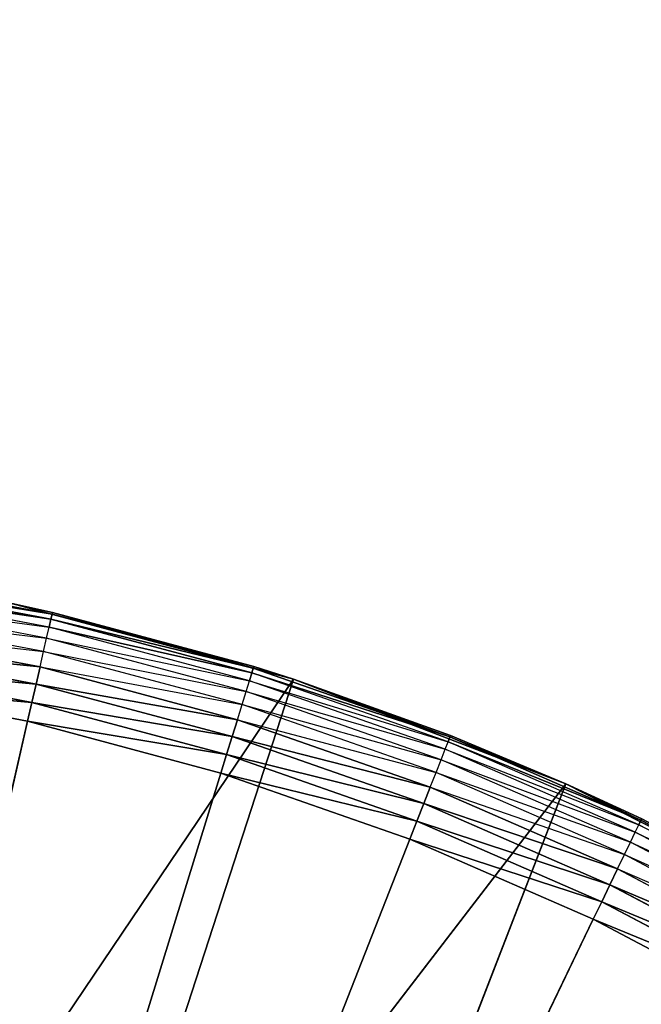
# Model space of a CAD drawing. Extents: x 0.1 to 17.7, y 0.1 to 17.7.
# Tile 122 of 256: x 1.702 to 1.814, y 2.099 to 2.276. Entities that reach past the tile are written whole.
import ezdxf

# ---------------------------------------------------------------- set-up
doc = ezdxf.new("R2010")
doc.units = 0
doc.header["$LTSCALE"] = 2.54
doc.layers.get('0').update_dxf_attribs({"color": 13, "linetype": 'CONTINUOUS'})

# ---------------------------------------------------------------- blocks, each defined once
blk = doc.blocks.new('KOSZ_NA__MIECI_Z_POKRYWK__')
at = {"color": 0}
for p, q in [((1.70796, 2.1693, 10.31653), (1.67124, 2.17625, 10.31653)), ((1.70796, 2.1693, 10.31653), (1.67124, 2.17625, 10.31653)), ((1.67129, 2.17655, 10.32), (1.70796, 2.1693, 10.31653)), ((1.70776, 2.16842, 10.31316), (1.67111, 2.17535, 10.31316)), ((1.67111, 2.17535, 10.31316), (1.70796, 2.1693, 10.31653)), ((1.67111, 2.17535, 10.31316), (1.70796, 2.1693, 10.31653)), ((1.70776, 2.16842, 10.31316), (1.67111, 2.17535, 10.31316)), ((1.70743, 2.16698, 10.31), (1.67089, 2.1739, 10.31)), ((1.67089, 2.1739, 10.31), (1.70776, 2.16842, 10.31316)), ((1.67089, 2.1739, 10.31), (1.70776, 2.16842, 10.31316)), ((1.70698, 2.16503, 10.30714), (1.67059, 2.17192, 10.30714)), ((1.67059, 2.17192, 10.30714), (1.70743, 2.16698, 10.31)), ((1.70072, 2.1712, 10.32), (1.70796, 2.1693, 10.31653)), ((1.70803, 2.16959, 10.32), (1.70072, 2.1712, 10.5)), ((1.70072, 2.1712, 10.5), (1.75127, 2.15766, 10.5)), ((1.70803, 2.16959, 10.32), (1.70072, 2.1712, 10.32)), ((1.70803, 2.16959, 10.32), (1.70072, 2.1712, 10.5)), ((1.70072, 2.1712, 10.5), (1.75127, 2.15766, 10.5)), ((1.70644, 2.16263, 10.30468), (1.67022, 2.16948, 10.30468)), ((1.67022, 2.16948, 10.30468), (1.70698, 2.16503, 10.30714)), ((1.70776, 2.16842, 10.31316), (1.70796, 2.1693, 10.31653)), ((1.70776, 2.16842, 10.31316), (1.70796, 2.1693, 10.31653)), ((1.70803, 2.16959, 10.32), (1.70796, 2.1693, 10.31653)), ((1.74414, 2.15992, 10.32), (1.70796, 2.1693, 10.31653)), ((1.74414, 2.15992, 10.32), (1.70796, 2.1693, 10.31653)), ((1.74405, 2.15963, 10.31653), (1.70796, 2.1693, 10.31653)), ((1.74405, 2.15963, 10.31653), (1.70796, 2.1693, 10.31653)), ((1.74414, 2.15992, 10.32), (1.70803, 2.16959, 10.32)), ((1.70803, 2.16959, 10.32), (1.75127, 2.15766, 10.5)), ((1.70803, 2.16959, 10.32), (1.75127, 2.15766, 10.5)), ((1.74414, 2.15992, 10.32), (1.70803, 2.16959, 10.32)), ((1.70743, 2.16698, 10.31), (1.70776, 2.16842, 10.31316)), ((1.70743, 2.16698, 10.31), (1.70776, 2.16842, 10.31316)), ((1.74379, 2.15876, 10.31316), (1.70776, 2.16842, 10.31316)), ((1.70776, 2.16842, 10.31316), (1.74405, 2.15963, 10.31653)), ((1.70776, 2.16842, 10.31316), (1.74405, 2.15963, 10.31653)), ((1.74379, 2.15876, 10.31316), (1.70776, 2.16842, 10.31316)), ((1.6698, 2.16666, 10.30268), (1.70644, 2.16263, 10.30468)), ((1.7058, 2.15984, 10.30268), (1.6698, 2.16666, 10.30268)), ((1.70698, 2.16503, 10.30714), (1.70743, 2.16698, 10.31)), ((1.74335, 2.15736, 10.31), (1.70743, 2.16698, 10.31)), ((1.70743, 2.16698, 10.31), (1.74379, 2.15876, 10.31316)), ((1.70743, 2.16698, 10.31), (1.74379, 2.15876, 10.31316)), ((1.70644, 2.16263, 10.30468), (1.70698, 2.16503, 10.30714)), ((1.74276, 2.15545, 10.30714), (1.70698, 2.16503, 10.30714)), ((1.70698, 2.16503, 10.30714), (1.74335, 2.15736, 10.31)), ((1.7051, 2.15676, 10.30121), (1.66932, 2.16353, 10.30121)), ((1.66932, 2.16353, 10.30121), (1.7058, 2.15984, 10.30268)), ((1.66932, 2.16353, 10.30121), (1.7058, 2.15984, 10.30268)), ((1.7051, 2.15676, 10.30121), (1.66932, 2.16353, 10.30121)), ((1.7058, 2.15984, 10.30268), (1.70644, 2.16263, 10.30468)), ((1.74204, 2.15309, 10.30468), (1.70644, 2.16263, 10.30468)), ((1.70644, 2.16263, 10.30468), (1.74276, 2.15545, 10.30714)), ((1.70435, 2.15348, 10.3003), (1.66882, 2.1602, 10.3003)), ((1.66882, 2.1602, 10.3003), (1.7051, 2.15676, 10.30121)), ((1.66882, 2.1602, 10.3003), (1.7051, 2.15676, 10.30121)), ((1.70435, 2.15348, 10.3003), (1.66882, 2.1602, 10.3003)), ((1.7051, 2.15676, 10.30121), (1.7058, 2.15984, 10.30268)), ((1.7051, 2.15676, 10.30121), (1.7058, 2.15984, 10.30268)), ((1.7058, 2.15984, 10.30268), (1.74204, 2.15309, 10.30468)), ((1.74119, 2.15036, 10.30268), (1.7058, 2.15984, 10.30268)), ((1.74335, 2.15736, 10.31), (1.74379, 2.15876, 10.31316)), ((1.74379, 2.15876, 10.31316), (1.74405, 2.15963, 10.31653)), ((1.74379, 2.15876, 10.31316), (1.74405, 2.15963, 10.31653)), ((1.77899, 2.14644, 10.31316), (1.74379, 2.15876, 10.31316)), ((1.74379, 2.15876, 10.31316), (1.77932, 2.14728, 10.31653)), ((1.74379, 2.15876, 10.31316), (1.77932, 2.14728, 10.31653)), ((1.74414, 2.15992, 10.32), (1.74405, 2.15963, 10.31653)), ((1.75127, 2.15766, 10.32), (1.74405, 2.15963, 10.31653)), ((1.77932, 2.14728, 10.31653), (1.74405, 2.15963, 10.31653)), ((1.77932, 2.14728, 10.31653), (1.74405, 2.15963, 10.31653)), ((1.75127, 2.15766, 10.32), (1.74414, 2.15992, 10.32)), ((1.74414, 2.15992, 10.32), (1.75127, 2.15766, 10.5)), ((1.74414, 2.15992, 10.32), (1.75127, 2.15766, 10.5)), ((1.75127, 2.15766, 10.5), (1.66235, 2.02593, 10.5)), ((1.75127, 2.15766, 10.5), (1.66235, 2.02593, 10.5)), ((1.66831, 2.15677, 10.3), (1.70357, 2.1501, 10.3)), ((1.66831, 2.15677, 10.3), (1.70357, 2.1501, 10.3)), ((1.66831, 2.15677, 10.3), (1.70435, 2.15348, 10.3003)), ((1.66831, 2.15677, 10.3), (1.70435, 2.15348, 10.3003)), ((1.70435, 2.15348, 10.3003), (1.7051, 2.15676, 10.30121)), ((1.70435, 2.15348, 10.3003), (1.7051, 2.15676, 10.30121)), ((1.75127, 2.15766, 10.5), (1.70492, 2.015, 10.5)), ((1.75127, 2.15766, 10.5), (1.70492, 2.015, 10.5)), ((1.74026, 2.14734, 10.30121), (1.7051, 2.15676, 10.30121)), ((1.7051, 2.15676, 10.30121), (1.74119, 2.15036, 10.30268)), ((1.7051, 2.15676, 10.30121), (1.74119, 2.15036, 10.30268)), ((1.74026, 2.14734, 10.30121), (1.7051, 2.15676, 10.30121)), ((1.74276, 2.15545, 10.30714), (1.74335, 2.15736, 10.31)), ((1.77846, 2.14507, 10.31), (1.74335, 2.15736, 10.31)), ((1.74335, 2.15736, 10.31), (1.77899, 2.14644, 10.31316)), ((1.75127, 2.15766, 10.32), (1.75127, 2.15766, 10.5)), ((1.75127, 2.15766, 10.5), (1.77944, 2.14757, 10.32)), ((1.77944, 2.14757, 10.32), (1.75127, 2.15766, 10.32)), ((1.75127, 2.15766, 10.5), (1.77944, 2.14757, 10.32)), ((1.75127, 2.15766, 10.5), (1.80013, 2.1389, 10.5)), ((1.75127, 2.15766, 10.32), (1.75127, 2.15766, 10.5)), ((1.75127, 2.15766, 10.5), (1.80013, 2.1389, 10.5)), ((1.75127, 2.15766, 10.32), (1.77932, 2.14728, 10.31653)), ((1.74204, 2.15309, 10.30468), (1.74276, 2.15545, 10.30714)), ((1.77773, 2.14321, 10.30714), (1.74276, 2.15545, 10.30714)), ((1.74276, 2.15545, 10.30714), (1.77846, 2.14507, 10.31)), ((1.70357, 2.1501, 10.3), (1.70435, 2.15348, 10.3003)), ((1.70357, 2.1501, 10.3), (1.70435, 2.15348, 10.3003)), ((1.73927, 2.14412, 10.3003), (1.70435, 2.15348, 10.3003)), ((1.70435, 2.15348, 10.3003), (1.74026, 2.14734, 10.30121)), ((1.70435, 2.15348, 10.3003), (1.74026, 2.14734, 10.30121)), ((1.73927, 2.14412, 10.3003), (1.70435, 2.15348, 10.3003)), ((1.74119, 2.15036, 10.30268), (1.74204, 2.15309, 10.30468)), ((1.77683, 2.14092, 10.30468), (1.74204, 2.15309, 10.30468)), ((1.74204, 2.15309, 10.30468), (1.77773, 2.14321, 10.30714)), ((1.70357, 2.1501, 10.3), (1.59676, 1.68213, 10.3)), ((1.70357, 2.1501, 10.3), (1.59676, 1.68213, 10.3)), ((1.70357, 2.1501, 10.3), (1.73825, 2.14081, 10.3)), ((1.70357, 2.1501, 10.3), (1.73825, 2.14081, 10.3)), ((1.70357, 2.1501, 10.3), (1.73927, 2.14412, 10.3003)), ((1.70357, 2.1501, 10.3), (1.73927, 2.14412, 10.3003)), ((1.74026, 2.14734, 10.30121), (1.74119, 2.15036, 10.30268)), ((1.74026, 2.14734, 10.30121), (1.74119, 2.15036, 10.30268)), ((1.74119, 2.15036, 10.30268), (1.77683, 2.14092, 10.30468)), ((1.77578, 2.13826, 10.30268), (1.74119, 2.15036, 10.30268)), ((1.73927, 2.14412, 10.3003), (1.74026, 2.14734, 10.30121)), ((1.73927, 2.14412, 10.3003), (1.74026, 2.14734, 10.30121)), ((1.77463, 2.13532, 10.30121), (1.74026, 2.14734, 10.30121)), ((1.74026, 2.14734, 10.30121), (1.77578, 2.13826, 10.30268)), ((1.74026, 2.14734, 10.30121), (1.77578, 2.13826, 10.30268)), ((1.77463, 2.13532, 10.30121), (1.74026, 2.14734, 10.30121)), ((1.77846, 2.14507, 10.31), (1.77899, 2.14644, 10.31316)), ((1.77899, 2.14644, 10.31316), (1.77932, 2.14728, 10.31653)), ((1.77899, 2.14644, 10.31316), (1.77932, 2.14728, 10.31653)), ((1.81318, 2.13153, 10.31316), (1.77899, 2.14644, 10.31316)), ((1.77899, 2.14644, 10.31316), (1.81357, 2.13234, 10.31653)), ((1.77899, 2.14644, 10.31316), (1.81357, 2.13234, 10.31653)), ((1.77944, 2.14757, 10.32), (1.77932, 2.14728, 10.31653)), ((1.81357, 2.13234, 10.31653), (1.77932, 2.14728, 10.31653)), ((1.77932, 2.14728, 10.31653), (1.80013, 2.1389, 10.32)), ((1.81357, 2.13234, 10.31653), (1.77932, 2.14728, 10.31653)), ((1.80013, 2.1389, 10.5), (1.77944, 2.14757, 10.32)), ((1.80013, 2.1389, 10.5), (1.77944, 2.14757, 10.32)), ((1.80013, 2.1389, 10.32), (1.77944, 2.14757, 10.32)), ((1.77773, 2.14321, 10.30714), (1.77846, 2.14507, 10.31)), ((1.81254, 2.1302, 10.31), (1.77846, 2.14507, 10.31)), ((1.77846, 2.14507, 10.31), (1.81318, 2.13153, 10.31316)), ((1.73825, 2.14081, 10.3), (1.73927, 2.14412, 10.3003)), ((1.73825, 2.14081, 10.3), (1.73927, 2.14412, 10.3003)), ((1.7734, 2.13218, 10.3003), (1.73927, 2.14412, 10.3003)), ((1.73927, 2.14412, 10.3003), (1.77463, 2.13532, 10.30121)), ((1.73927, 2.14412, 10.3003), (1.77463, 2.13532, 10.30121)), ((1.7734, 2.13218, 10.3003), (1.73927, 2.14412, 10.3003)), ((1.77683, 2.14092, 10.30468), (1.77773, 2.14321, 10.30714)), ((1.81168, 2.1284, 10.30714), (1.77773, 2.14321, 10.30714)), ((1.77773, 2.14321, 10.30714), (1.81254, 2.1302, 10.31)), ((1.59676, 1.68213, 10.3), (1.73825, 2.14081, 10.3)), ((1.59676, 1.68213, 10.3), (1.73825, 2.14081, 10.3)), ((1.73825, 2.14081, 10.3), (1.77213, 2.12895, 10.3)), ((1.73825, 2.14081, 10.3), (1.77213, 2.12895, 10.3)), ((1.73825, 2.14081, 10.3), (1.7734, 2.13218, 10.3003)), ((1.73825, 2.14081, 10.3), (1.7734, 2.13218, 10.3003)), ((1.77578, 2.13826, 10.30268), (1.77683, 2.14092, 10.30468)), ((1.81061, 2.12618, 10.30468), (1.77683, 2.14092, 10.30468)), ((1.77683, 2.14092, 10.30468), (1.81168, 2.1284, 10.30714)), ((1.80013, 2.1389, 10.5), (1.70492, 2.015, 10.5)), ((1.80013, 2.1389, 10.5), (1.70492, 2.015, 10.5)), ((1.80013, 2.1389, 10.5), (1.74579, 1.99882, 10.5)), ((1.80013, 2.1389, 10.5), (1.74579, 1.99882, 10.5)), ((1.77463, 2.13532, 10.30121), (1.77578, 2.13826, 10.30268)), ((1.77463, 2.13532, 10.30121), (1.77578, 2.13826, 10.30268)), ((1.77578, 2.13826, 10.30268), (1.81061, 2.12618, 10.30468)), ((1.80937, 2.1236, 10.30268), (1.77578, 2.13826, 10.30268)), ((1.81371, 2.13261, 10.32), (1.80013, 2.1389, 10.5)), ((1.80013, 2.1389, 10.5), (1.84676, 2.11514, 10.5)), ((1.80013, 2.1389, 10.5), (1.80013, 2.1389, 10.32)), ((1.80013, 2.1389, 10.5), (1.80013, 2.1389, 10.32)), ((1.81371, 2.13261, 10.32), (1.80013, 2.1389, 10.5)), ((1.81371, 2.13261, 10.32), (1.80013, 2.1389, 10.32)), ((1.80013, 2.1389, 10.5), (1.84676, 2.11514, 10.5)), ((1.80013, 2.1389, 10.32), (1.81357, 2.13234, 10.31653)), ((1.7734, 2.13218, 10.3003), (1.77463, 2.13532, 10.30121)), ((1.7734, 2.13218, 10.3003), (1.77463, 2.13532, 10.30121)), ((1.808, 2.12076, 10.30121), (1.77463, 2.13532, 10.30121)), ((1.77463, 2.13532, 10.30121), (1.80937, 2.1236, 10.30268)), ((1.77463, 2.13532, 10.30121), (1.80937, 2.1236, 10.30268)), ((1.808, 2.12076, 10.30121), (1.77463, 2.13532, 10.30121)), ((1.77213, 2.12895, 10.3), (1.7734, 2.13218, 10.3003)), ((1.77213, 2.12895, 10.3), (1.7734, 2.13218, 10.3003)), ((1.80654, 2.11772, 10.3003), (1.7734, 2.13218, 10.3003)), ((1.7734, 2.13218, 10.3003), (1.808, 2.12076, 10.30121)), ((1.7734, 2.13218, 10.3003), (1.808, 2.12076, 10.30121)), ((1.80654, 2.11772, 10.3003), (1.7734, 2.13218, 10.3003)), ((1.81318, 2.13153, 10.31316), (1.81357, 2.13234, 10.31653)), ((1.81371, 2.13261, 10.32), (1.81357, 2.13234, 10.31653)), ((1.84676, 2.11514, 10.32), (1.81357, 2.13234, 10.31653)), ((1.84676, 2.11514, 10.32), (1.81357, 2.13234, 10.31653)), ((1.84661, 2.11488, 10.31653), (1.81357, 2.13234, 10.31653)), ((1.81168, 2.1284, 10.30714), (1.81254, 2.1302, 10.31)), ((1.81254, 2.1302, 10.31), (1.81318, 2.13153, 10.31316)), ((1.84543, 2.11282, 10.31), (1.81254, 2.1302, 10.31)), ((1.81254, 2.1302, 10.31), (1.84616, 2.1141, 10.31316)), ((1.84616, 2.1141, 10.31316), (1.81318, 2.13153, 10.31316)), ((1.81318, 2.13153, 10.31316), (1.84661, 2.11488, 10.31653)), ((1.77213, 2.12895, 10.3), (1.59676, 1.68213, 10.3)), ((1.77213, 2.12895, 10.3), (1.59676, 1.68213, 10.3)), ((1.77213, 2.12895, 10.3), (1.80503, 2.1146, 10.3)), ((1.77213, 2.12895, 10.3), (1.80503, 2.1146, 10.3)), ((1.77213, 2.12895, 10.3), (1.80654, 2.11772, 10.3003)), ((1.77213, 2.12895, 10.3), (1.80654, 2.11772, 10.3003)), ((1.81061, 2.12618, 10.30468), (1.81168, 2.1284, 10.30714)), ((1.84443, 2.11109, 10.30714), (1.81168, 2.1284, 10.30714)), ((1.81168, 2.1284, 10.30714), (1.84543, 2.11282, 10.31)), ((1.80937, 2.1236, 10.30268), (1.81061, 2.12618, 10.30468)), ((1.84319, 2.10896, 10.30468), (1.81061, 2.12618, 10.30468)), ((1.81061, 2.12618, 10.30468), (1.84443, 2.11109, 10.30714)), ((1.808, 2.12076, 10.30121), (1.80937, 2.1236, 10.30268)), ((1.808, 2.12076, 10.30121), (1.80937, 2.1236, 10.30268)), ((1.80937, 2.1236, 10.30268), (1.84319, 2.10896, 10.30468)), ((1.84176, 2.10648, 10.30268), (1.80937, 2.1236, 10.30268)), ((1.80654, 2.11772, 10.3003), (1.808, 2.12076, 10.30121)), ((1.80654, 2.11772, 10.3003), (1.808, 2.12076, 10.30121)), ((1.84018, 2.10375, 10.30121), (1.808, 2.12076, 10.30121)), ((1.808, 2.12076, 10.30121), (1.84176, 2.10648, 10.30268)), ((1.808, 2.12076, 10.30121), (1.84176, 2.10648, 10.30268)), ((1.84018, 2.10375, 10.30121), (1.808, 2.12076, 10.30121)), ((1.80503, 2.1146, 10.3), (1.80654, 2.11772, 10.3003)), ((1.80503, 2.1146, 10.3), (1.80654, 2.11772, 10.3003)), ((1.8385, 2.10083, 10.3003), (1.80654, 2.11772, 10.3003)), ((1.80654, 2.11772, 10.3003), (1.84018, 2.10375, 10.30121)), ((1.80654, 2.11772, 10.3003), (1.84018, 2.10375, 10.30121)), ((1.8385, 2.10083, 10.3003), (1.80654, 2.11772, 10.3003)), ((1.80503, 2.1146, 10.3), (1.59676, 1.68213, 10.3)), ((1.80503, 2.1146, 10.3), (1.59676, 1.68213, 10.3)), ((1.80503, 2.1146, 10.3), (1.83676, 2.09782, 10.3)), ((1.80503, 2.1146, 10.3), (1.83676, 2.09782, 10.3)), ((1.80503, 2.1146, 10.3), (1.8385, 2.10083, 10.3003)), ((1.80503, 2.1146, 10.3), (1.8385, 2.10083, 10.3003))]:
    blk.add_line(p, q, dxfattribs=at)
mesh = blk.add_polyface(dxfattribs=at)
corners = [(8.50284, 8.81267, 31.6), (0.29676, 17.48213, 31.6), (0.29676, 0.28213, 31.6)]
mesh.append_faces([[corners[k] for k in face] for face in [(0, 1, 2)]], dxfattribs={"color": 0})
mesh = blk.add_polyface(dxfattribs=at)
corners = [(17.49677, 0.28213, 31.5), (0.29676, 0.28213, 31.5), (0.29676, 17.48213, 31.5)]
mesh.append_faces([[corners[k] for k in face] for face in [(0, 1, 2)]], dxfattribs={"color": 0})
mesh = blk.add_polyface(dxfattribs=at)
corners = [(17.49677, 0.28213, 31.5), (0.29676, 17.48213, 31.5), (17.49677, 17.48213, 31.5)]
mesh.append_faces([[corners[k] for k in face] for face in [(0, 1, 2)]], dxfattribs={"color": 0})
mesh = blk.add_polyface(dxfattribs=at)
corners = [(1.92566, 16.06242, 10.6), (1.47706, 2.01102, 10.6), (1.53599, 2.02681, 10.6)]
mesh.append_faces([[corners[k] for k in face] for face in [(0, 1, 2)]], dxfattribs={"color": 0})
mesh = blk.add_polyface(dxfattribs=at)
corners = [(1.92566, 16.06242, 10.6), (1.89987, 16.00713, 10.6), (1.47706, 2.01102, 10.6)]
mesh.append_faces([[corners[k] for k in face] for face in [(0, 1, 2)]], dxfattribs={"color": 0})
mesh = blk.add_polyface(dxfattribs=at)
corners = [(1.92566, 16.06242, 10.6), (1.53599, 2.02681, 10.6), (1.59676, 2.03213, 10.6)]
mesh.append_faces([[corners[k] for k in face] for face in [(0, 1, 2)]], dxfattribs={"color": 0})
mesh = blk.add_polyface(dxfattribs=at)
corners = [(15.76787, 1.80184, 10.6), (1.92566, 16.06242, 10.6), (1.59676, 2.03213, 10.6)]
mesh.append_faces([[corners[k] for k in face] for face in [(0, 1, 2)]], dxfattribs={"color": 0})
mesh = blk.add_polyface(dxfattribs=at)
corners = [(1.89987, 16.00713, 10.6), (1.86488, 15.95715, 10.6), (1.47706, 2.01102, 10.6)]
mesh.append_faces([[corners[k] for k in face] for face in [(0, 1, 2)]], dxfattribs={"color": 0})
mesh = blk.add_polyface(dxfattribs=at)
corners = [(1.86488, 15.95715, 10.6), (1.82174, 15.91402, 10.6), (1.47706, 2.01102, 10.6)]
mesh.append_faces([[corners[k] for k in face] for face in [(0, 1, 2)]], dxfattribs={"color": 0})
mesh = blk.add_polyface(dxfattribs=at)
corners = [(1.82174, 15.91402, 10.6), (1.77176, 15.87902, 10.6), (1.47706, 2.01102, 10.6)]
mesh.append_faces([[corners[k] for k in face] for face in [(0, 1, 2)]], dxfattribs={"color": 0})
mesh = blk.add_polyface(dxfattribs=at)
corners = [(15.82865, 1.90711, 10.5), (1.77176, 15.87902, 10.5), (1.82174, 15.91402, 10.5)]
mesh.append_faces([[corners[k] for k in face] for face in [(0, 1, 2)]], dxfattribs={"color": 0})
mesh = blk.add_polyface(dxfattribs=at)
corners = [(1.77176, 15.87902, 10.6), (1.71647, 15.85324, 10.6), (1.47706, 2.01102, 10.6)]
mesh.append_faces([[corners[k] for k in face] for face in [(0, 1, 2)]], dxfattribs={"color": 0})
mesh = blk.add_polyface(dxfattribs=at)
corners = [(15.82865, 1.90711, 10.5), (1.71647, 15.85324, 10.5), (1.77176, 15.87902, 10.5)]
mesh.append_faces([[corners[k] for k in face] for face in [(0, 1, 2)]], dxfattribs={"color": 0})
mesh = blk.add_polyface(dxfattribs=at)
corners = [(1.71647, 15.85324, 10.6), (1.65754, 15.83745, 10.6), (1.47706, 2.01102, 10.6)]
mesh.append_faces([[corners[k] for k in face] for face in [(0, 1, 2)]], dxfattribs={"color": 0})
mesh = blk.add_polyface(dxfattribs=at)
corners = [(1.71647, 15.85324, 10.5), (1.59676, 2.03213, 10.5), (1.65754, 15.83745, 10.5)]
mesh.append_faces([[corners[k] for k in face] for face in [(0, 1, 2)]], dxfattribs={"color": 0})
mesh = blk.add_polyface(dxfattribs=at)
corners = [(15.82865, 1.90711, 10.5), (1.59676, 2.03213, 10.5), (1.71647, 15.85324, 10.5)]
mesh.append_faces([[corners[k] for k in face] for face in [(0, 1, 2)]], dxfattribs={"color": 0})
mesh = blk.add_polyface(dxfattribs=at)
corners = [(8.52089, 8.74532, 31.6), (8.50284, 8.81267, 31.6), (0.29676, 0.28213, 31.6)]
mesh.append_faces([[corners[k] for k in face] for face in [(0, 1, 2)]], dxfattribs={"color": 0})
mesh = blk.add_polyface(dxfattribs=at)
corners = [(8.55035, 8.68213, 31.6), (8.52089, 8.74532, 31.6), (0.29676, 0.28213, 31.6)]
mesh.append_faces([[corners[k] for k in face] for face in [(0, 1, 2)]], dxfattribs={"color": 0})
mesh = blk.add_polyface(dxfattribs=at)
corners = [(8.59035, 8.62502, 31.6), (8.55035, 8.68213, 31.6), (0.29676, 0.28213, 31.6)]
mesh.append_faces([[corners[k] for k in face] for face in [(0, 1, 2)]], dxfattribs={"color": 0})
mesh = blk.add_polyface(dxfattribs=at)
corners = [(8.63965, 8.57571, 31.6), (8.59035, 8.62502, 31.6), (0.29676, 0.28213, 31.6)]
mesh.append_faces([[corners[k] for k in face] for face in [(0, 1, 2)]], dxfattribs={"color": 0})
mesh = blk.add_polyface(dxfattribs=at)
corners = [(8.69676, 8.53572, 31.6), (8.63965, 8.57571, 31.6), (0.29676, 0.28213, 31.6)]
mesh.append_faces([[corners[k] for k in face] for face in [(0, 1, 2)]], dxfattribs={"color": 0})
mesh = blk.add_polyface(dxfattribs=at)
corners = [(8.75996, 8.50625, 31.6), (8.69676, 8.53572, 31.6), (0.29676, 0.28213, 31.6)]
mesh.append_faces([[corners[k] for k in face] for face in [(0, 1, 2)]], dxfattribs={"color": 0})
mesh = blk.add_polyface(dxfattribs=at)
corners = [(8.82731, 8.48821, 31.6), (8.75996, 8.50625, 31.6), (0.29676, 0.28213, 31.6)]
mesh.append_faces([[corners[k] for k in face] for face in [(0, 1, 2)]], dxfattribs={"color": 0})
mesh = blk.add_polyface(dxfattribs=at)
corners = [(8.89676, 8.48213, 31.6), (8.82731, 8.48821, 31.6), (0.29676, 0.28213, 31.6)]
mesh.append_faces([[corners[k] for k in face] for face in [(0, 1, 2)]], dxfattribs={"color": 0})
mesh = blk.add_polyface(dxfattribs=at)
corners = [(17.49677, 0.28213, 31.6), (8.89676, 8.48213, 31.6), (0.29676, 0.28213, 31.6)]
mesh.append_faces([[corners[k] for k in face] for face in [(0, 1, 2)]], dxfattribs={"color": 0})
mesh = blk.add_polyface(dxfattribs=at)
corners = [(1.70796, 2.1693, 10.31653), (1.67111, 2.17535, 10.31316), (1.67124, 2.17625, 10.31653)]
mesh.append_faces([[corners[k] for k in face] for face in [(0, 1, 2)]], dxfattribs={"color": 0})
mesh = blk.add_polyface(dxfattribs=at)
corners = [(1.67129, 2.17655, 10.32), (1.70796, 2.1693, 10.31653), (1.67124, 2.17625, 10.31653)]
mesh.append_faces([[corners[k] for k in face] for face in [(0, 1, 2)]], dxfattribs={"color": 0})
mesh = blk.add_polyface(dxfattribs=at)
corners = [(1.70776, 2.16842, 10.31316), (1.67089, 2.1739, 10.31), (1.67111, 2.17535, 10.31316)]
mesh.append_faces([[corners[k] for k in face] for face in [(0, 1, 2)]], dxfattribs={"color": 0})
mesh = blk.add_polyface(dxfattribs=at)
corners = [(1.70796, 2.1693, 10.31653), (1.70776, 2.16842, 10.31316), (1.67111, 2.17535, 10.31316)]
mesh.append_faces([[corners[k] for k in face] for face in [(0, 1, 2)]], dxfattribs={"color": 0})
mesh = blk.add_polyface(dxfattribs=at)
corners = [(1.70776, 2.16842, 10.31316), (1.70743, 2.16698, 10.31), (1.67089, 2.1739, 10.31)]
mesh.append_faces([[corners[k] for k in face] for face in [(0, 1, 2)]], dxfattribs={"color": 0})
mesh = blk.add_polyface(dxfattribs=at)
corners = [(1.75127, 2.15766, 10.5), (1.70072, 2.1712, 10.5), (1.66235, 2.02593, 10.5)]
mesh.append_faces([[corners[k] for k in face] for face in [(0, 1, 2)]], dxfattribs={"color": 0})
mesh = blk.add_polyface(dxfattribs=at)
corners = [(1.75127, 2.15766, 10.5), (1.70803, 2.16959, 10.32), (1.70072, 2.1712, 10.5)]
mesh.append_faces([[corners[k] for k in face] for face in [(0, 1, 2)]], dxfattribs={"color": 0})
mesh = blk.add_polyface(dxfattribs=at)
corners = [(1.70072, 2.1712, 10.5), (1.70803, 2.16959, 10.32), (1.70072, 2.1712, 10.32)]
mesh.append_faces([[corners[k] for k in face] for face in [(0, 1, 2)]], dxfattribs={"color": 0})
mesh = blk.add_polyface(dxfattribs=at)
corners = [(1.74405, 2.15963, 10.31653), (1.70776, 2.16842, 10.31316), (1.70796, 2.1693, 10.31653)]
mesh.append_faces([[corners[k] for k in face] for face in [(0, 1, 2)]], dxfattribs={"color": 0})
mesh = blk.add_polyface(dxfattribs=at)
corners = [(1.74414, 2.15992, 10.32), (1.70796, 2.1693, 10.31653), (1.70803, 2.16959, 10.32)]
mesh.append_faces([[corners[k] for k in face] for face in [(0, 1, 2)]], dxfattribs={"color": 0})
mesh = blk.add_polyface(dxfattribs=at)
corners = [(1.74414, 2.15992, 10.32), (1.74405, 2.15963, 10.31653), (1.70796, 2.1693, 10.31653)]
mesh.append_faces([[corners[k] for k in face] for face in [(0, 1, 2)]], dxfattribs={"color": 0})
mesh = blk.add_polyface(dxfattribs=at)
corners = [(1.75127, 2.15766, 10.5), (1.74414, 2.15992, 10.32), (1.70803, 2.16959, 10.32)]
mesh.append_faces([[corners[k] for k in face] for face in [(0, 1, 2)]], dxfattribs={"color": 0})
mesh = blk.add_polyface(dxfattribs=at)
corners = [(1.74379, 2.15876, 10.31316), (1.70743, 2.16698, 10.31), (1.70776, 2.16842, 10.31316)]
mesh.append_faces([[corners[k] for k in face] for face in [(0, 1, 2)]], dxfattribs={"color": 0})
mesh = blk.add_polyface(dxfattribs=at)
corners = [(1.74405, 2.15963, 10.31653), (1.74379, 2.15876, 10.31316), (1.70776, 2.16842, 10.31316)]
mesh.append_faces([[corners[k] for k in face] for face in [(0, 1, 2)]], dxfattribs={"color": 0})
mesh = blk.add_polyface(dxfattribs=at)
corners = [(1.7058, 2.15984, 10.30268), (1.66932, 2.16353, 10.30121), (1.6698, 2.16666, 10.30268)]
mesh.append_faces([[corners[k] for k in face] for face in [(0, 1, 2)]], dxfattribs={"color": 0})
mesh = blk.add_polyface(dxfattribs=at)
corners = [(1.74379, 2.15876, 10.31316), (1.74335, 2.15736, 10.31), (1.70743, 2.16698, 10.31)]
mesh.append_faces([[corners[k] for k in face] for face in [(0, 1, 2)]], dxfattribs={"color": 0})
mesh = blk.add_polyface(dxfattribs=at)
corners = [(1.7051, 2.15676, 10.30121), (1.66882, 2.1602, 10.3003), (1.66932, 2.16353, 10.30121)]
mesh.append_faces([[corners[k] for k in face] for face in [(0, 1, 2)]], dxfattribs={"color": 0})
mesh = blk.add_polyface(dxfattribs=at)
corners = [(1.7058, 2.15984, 10.30268), (1.7051, 2.15676, 10.30121), (1.66932, 2.16353, 10.30121)]
mesh.append_faces([[corners[k] for k in face] for face in [(0, 1, 2)]], dxfattribs={"color": 0})
mesh = blk.add_polyface(dxfattribs=at)
corners = [(1.70435, 2.15348, 10.3003), (1.66831, 2.15677, 10.3), (1.66882, 2.1602, 10.3003)]
mesh.append_faces([[corners[k] for k in face] for face in [(0, 1, 2)]], dxfattribs={"color": 0})
mesh = blk.add_polyface(dxfattribs=at)
corners = [(1.7051, 2.15676, 10.30121), (1.70435, 2.15348, 10.3003), (1.66882, 2.1602, 10.3003)]
mesh.append_faces([[corners[k] for k in face] for face in [(0, 1, 2)]], dxfattribs={"color": 0})
mesh = blk.add_polyface(dxfattribs=at)
corners = [(1.74119, 2.15036, 10.30268), (1.7051, 2.15676, 10.30121), (1.7058, 2.15984, 10.30268)]
mesh.append_faces([[corners[k] for k in face] for face in [(0, 1, 2)]], dxfattribs={"color": 0})
mesh = blk.add_polyface(dxfattribs=at)
corners = [(1.77932, 2.14728, 10.31653), (1.74379, 2.15876, 10.31316), (1.74405, 2.15963, 10.31653)]
mesh.append_faces([[corners[k] for k in face] for face in [(0, 1, 2)]], dxfattribs={"color": 0})
mesh = blk.add_polyface(dxfattribs=at)
corners = [(1.77932, 2.14728, 10.31653), (1.77899, 2.14644, 10.31316), (1.74379, 2.15876, 10.31316)]
mesh.append_faces([[corners[k] for k in face] for face in [(0, 1, 2)]], dxfattribs={"color": 0})
mesh = blk.add_polyface(dxfattribs=at)
corners = [(1.75127, 2.15766, 10.32), (1.77932, 2.14728, 10.31653), (1.74405, 2.15963, 10.31653)]
mesh.append_faces([[corners[k] for k in face] for face in [(0, 1, 2)]], dxfattribs={"color": 0})
mesh = blk.add_polyface(dxfattribs=at)
corners = [(1.75127, 2.15766, 10.5), (1.75127, 2.15766, 10.32), (1.74414, 2.15992, 10.32)]
mesh.append_faces([[corners[k] for k in face] for face in [(0, 1, 2)]], dxfattribs={"color": 0})
mesh = blk.add_polyface(dxfattribs=at)
corners = [(1.70357, 2.1501, 10.3), (1.59676, 1.68213, 10.3), (1.66831, 2.15677, 10.3)]
mesh.append_faces([[corners[k] for k in face] for face in [(0, 1, 2)]], dxfattribs={"color": 0})
mesh = blk.add_polyface(dxfattribs=at)
corners = [(1.75127, 2.15766, 10.5), (1.66235, 2.02593, 10.5), (1.70492, 2.015, 10.5)]
mesh.append_faces([[corners[k] for k in face] for face in [(0, 1, 2)]], dxfattribs={"color": 0})
mesh = blk.add_polyface(dxfattribs=at)
corners = [(1.70435, 2.15348, 10.3003), (1.70357, 2.1501, 10.3), (1.66831, 2.15677, 10.3)]
mesh.append_faces([[corners[k] for k in face] for face in [(0, 1, 2)]], dxfattribs={"color": 0})
mesh = blk.add_polyface(dxfattribs=at)
corners = [(1.74026, 2.14734, 10.30121), (1.70435, 2.15348, 10.3003), (1.7051, 2.15676, 10.30121)]
mesh.append_faces([[corners[k] for k in face] for face in [(0, 1, 2)]], dxfattribs={"color": 0})
mesh = blk.add_polyface(dxfattribs=at)
corners = [(1.80013, 2.1389, 10.5), (1.75127, 2.15766, 10.5), (1.70492, 2.015, 10.5)]
mesh.append_faces([[corners[k] for k in face] for face in [(0, 1, 2)]], dxfattribs={"color": 0})
mesh = blk.add_polyface(dxfattribs=at)
corners = [(1.74119, 2.15036, 10.30268), (1.74026, 2.14734, 10.30121), (1.7051, 2.15676, 10.30121)]
mesh.append_faces([[corners[k] for k in face] for face in [(0, 1, 2)]], dxfattribs={"color": 0})
mesh = blk.add_polyface(dxfattribs=at)
corners = [(1.75127, 2.15766, 10.5), (1.77944, 2.14757, 10.32), (1.75127, 2.15766, 10.32)]
mesh.append_faces([[corners[k] for k in face] for face in [(0, 1, 2)]], dxfattribs={"color": 0})
mesh = blk.add_polyface(dxfattribs=at)
corners = [(1.80013, 2.1389, 10.5), (1.77944, 2.14757, 10.32), (1.75127, 2.15766, 10.5)]
mesh.append_faces([[corners[k] for k in face] for face in [(0, 1, 2)]], dxfattribs={"color": 0})
mesh = blk.add_polyface(dxfattribs=at)
corners = [(1.73927, 2.14412, 10.3003), (1.70357, 2.1501, 10.3), (1.70435, 2.15348, 10.3003)]
mesh.append_faces([[corners[k] for k in face] for face in [(0, 1, 2)]], dxfattribs={"color": 0})
mesh = blk.add_polyface(dxfattribs=at)
corners = [(1.74026, 2.14734, 10.30121), (1.73927, 2.14412, 10.3003), (1.70435, 2.15348, 10.3003)]
mesh.append_faces([[corners[k] for k in face] for face in [(0, 1, 2)]], dxfattribs={"color": 0})
mesh = blk.add_polyface(dxfattribs=at)
corners = [(1.73825, 2.14081, 10.3), (1.59676, 1.68213, 10.3), (1.70357, 2.1501, 10.3)]
mesh.append_faces([[corners[k] for k in face] for face in [(0, 1, 2)]], dxfattribs={"color": 0})
mesh = blk.add_polyface(dxfattribs=at)
corners = [(1.73927, 2.14412, 10.3003), (1.73825, 2.14081, 10.3), (1.70357, 2.1501, 10.3)]
mesh.append_faces([[corners[k] for k in face] for face in [(0, 1, 2)]], dxfattribs={"color": 0})
mesh = blk.add_polyface(dxfattribs=at)
corners = [(1.77578, 2.13826, 10.30268), (1.74026, 2.14734, 10.30121), (1.74119, 2.15036, 10.30268)]
mesh.append_faces([[corners[k] for k in face] for face in [(0, 1, 2)]], dxfattribs={"color": 0})
mesh = blk.add_polyface(dxfattribs=at)
corners = [(1.77463, 2.13532, 10.30121), (1.73927, 2.14412, 10.3003), (1.74026, 2.14734, 10.30121)]
mesh.append_faces([[corners[k] for k in face] for face in [(0, 1, 2)]], dxfattribs={"color": 0})
mesh = blk.add_polyface(dxfattribs=at)
corners = [(1.77578, 2.13826, 10.30268), (1.77463, 2.13532, 10.30121), (1.74026, 2.14734, 10.30121)]
mesh.append_faces([[corners[k] for k in face] for face in [(0, 1, 2)]], dxfattribs={"color": 0})
mesh = blk.add_polyface(dxfattribs=at)
corners = [(1.81357, 2.13234, 10.31653), (1.77899, 2.14644, 10.31316), (1.77932, 2.14728, 10.31653)]
mesh.append_faces([[corners[k] for k in face] for face in [(0, 1, 2)]], dxfattribs={"color": 0})
mesh = blk.add_polyface(dxfattribs=at)
corners = [(1.81357, 2.13234, 10.31653), (1.81318, 2.13153, 10.31316), (1.77899, 2.14644, 10.31316)]
mesh.append_faces([[corners[k] for k in face] for face in [(0, 1, 2)]], dxfattribs={"color": 0})
mesh = blk.add_polyface(dxfattribs=at)
corners = [(1.80013, 2.1389, 10.32), (1.81357, 2.13234, 10.31653), (1.77932, 2.14728, 10.31653)]
mesh.append_faces([[corners[k] for k in face] for face in [(0, 1, 2)]], dxfattribs={"color": 0})
mesh = blk.add_polyface(dxfattribs=at)
corners = [(1.80013, 2.1389, 10.5), (1.80013, 2.1389, 10.32), (1.77944, 2.14757, 10.32)]
mesh.append_faces([[corners[k] for k in face] for face in [(0, 1, 2)]], dxfattribs={"color": 0})
mesh = blk.add_polyface(dxfattribs=at)
corners = [(1.7734, 2.13218, 10.3003), (1.73825, 2.14081, 10.3), (1.73927, 2.14412, 10.3003)]
mesh.append_faces([[corners[k] for k in face] for face in [(0, 1, 2)]], dxfattribs={"color": 0})
mesh = blk.add_polyface(dxfattribs=at)
corners = [(1.77463, 2.13532, 10.30121), (1.7734, 2.13218, 10.3003), (1.73927, 2.14412, 10.3003)]
mesh.append_faces([[corners[k] for k in face] for face in [(0, 1, 2)]], dxfattribs={"color": 0})
mesh = blk.add_polyface(dxfattribs=at)
corners = [(1.77213, 2.12895, 10.3), (1.59676, 1.68213, 10.3), (1.73825, 2.14081, 10.3)]
mesh.append_faces([[corners[k] for k in face] for face in [(0, 1, 2)]], dxfattribs={"color": 0})
mesh = blk.add_polyface(dxfattribs=at)
corners = [(1.7734, 2.13218, 10.3003), (1.77213, 2.12895, 10.3), (1.73825, 2.14081, 10.3)]
mesh.append_faces([[corners[k] for k in face] for face in [(0, 1, 2)]], dxfattribs={"color": 0})
mesh = blk.add_polyface(dxfattribs=at)
corners = [(1.80013, 2.1389, 10.5), (1.70492, 2.015, 10.5), (1.74579, 1.99882, 10.5)]
mesh.append_faces([[corners[k] for k in face] for face in [(0, 1, 2)]], dxfattribs={"color": 0})
mesh = blk.add_polyface(dxfattribs=at)
corners = [(1.84676, 2.11514, 10.5), (1.80013, 2.1389, 10.5), (1.74579, 1.99882, 10.5)]
mesh.append_faces([[corners[k] for k in face] for face in [(0, 1, 2)]], dxfattribs={"color": 0})
mesh = blk.add_polyface(dxfattribs=at)
corners = [(1.80937, 2.1236, 10.30268), (1.77463, 2.13532, 10.30121), (1.77578, 2.13826, 10.30268)]
mesh.append_faces([[corners[k] for k in face] for face in [(0, 1, 2)]], dxfattribs={"color": 0})
mesh = blk.add_polyface(dxfattribs=at)
corners = [(1.84676, 2.11514, 10.5), (1.81371, 2.13261, 10.32), (1.80013, 2.1389, 10.5)]
mesh.append_faces([[corners[k] for k in face] for face in [(0, 1, 2)]], dxfattribs={"color": 0})
mesh = blk.add_polyface(dxfattribs=at)
corners = [(1.80013, 2.1389, 10.5), (1.81371, 2.13261, 10.32), (1.80013, 2.1389, 10.32)]
mesh.append_faces([[corners[k] for k in face] for face in [(0, 1, 2)]], dxfattribs={"color": 0})
mesh = blk.add_polyface(dxfattribs=at)
corners = [(1.808, 2.12076, 10.30121), (1.7734, 2.13218, 10.3003), (1.77463, 2.13532, 10.30121)]
mesh.append_faces([[corners[k] for k in face] for face in [(0, 1, 2)]], dxfattribs={"color": 0})
mesh = blk.add_polyface(dxfattribs=at)
corners = [(1.80937, 2.1236, 10.30268), (1.808, 2.12076, 10.30121), (1.77463, 2.13532, 10.30121)]
mesh.append_faces([[corners[k] for k in face] for face in [(0, 1, 2)]], dxfattribs={"color": 0})
mesh = blk.add_polyface(dxfattribs=at)
corners = [(1.80654, 2.11772, 10.3003), (1.77213, 2.12895, 10.3), (1.7734, 2.13218, 10.3003)]
mesh.append_faces([[corners[k] for k in face] for face in [(0, 1, 2)]], dxfattribs={"color": 0})
mesh = blk.add_polyface(dxfattribs=at)
corners = [(1.808, 2.12076, 10.30121), (1.80654, 2.11772, 10.3003), (1.7734, 2.13218, 10.3003)]
mesh.append_faces([[corners[k] for k in face] for face in [(0, 1, 2)]], dxfattribs={"color": 0})
mesh = blk.add_polyface(dxfattribs=at)
corners = [(1.84676, 2.11514, 10.32), (1.81357, 2.13234, 10.31653), (1.81371, 2.13261, 10.32)]
mesh.append_faces([[corners[k] for k in face] for face in [(0, 1, 2)]], dxfattribs={"color": 0})
mesh = blk.add_polyface(dxfattribs=at)
corners = [(1.84676, 2.11514, 10.32), (1.84661, 2.11488, 10.31653), (1.81357, 2.13234, 10.31653)]
mesh.append_faces([[corners[k] for k in face] for face in [(0, 1, 2)]], dxfattribs={"color": 0})
mesh = blk.add_polyface(dxfattribs=at)
corners = [(1.80503, 2.1146, 10.3), (1.59676, 1.68213, 10.3), (1.77213, 2.12895, 10.3)]
mesh.append_faces([[corners[k] for k in face] for face in [(0, 1, 2)]], dxfattribs={"color": 0})
mesh = blk.add_polyface(dxfattribs=at)
corners = [(1.80654, 2.11772, 10.3003), (1.80503, 2.1146, 10.3), (1.77213, 2.12895, 10.3)]
mesh.append_faces([[corners[k] for k in face] for face in [(0, 1, 2)]], dxfattribs={"color": 0})
mesh = blk.add_polyface(dxfattribs=at)
corners = [(1.84176, 2.10648, 10.30268), (1.808, 2.12076, 10.30121), (1.80937, 2.1236, 10.30268)]
mesh.append_faces([[corners[k] for k in face] for face in [(0, 1, 2)]], dxfattribs={"color": 0})
mesh = blk.add_polyface(dxfattribs=at)
corners = [(1.84018, 2.10375, 10.30121), (1.80654, 2.11772, 10.3003), (1.808, 2.12076, 10.30121)]
mesh.append_faces([[corners[k] for k in face] for face in [(0, 1, 2)]], dxfattribs={"color": 0})
mesh = blk.add_polyface(dxfattribs=at)
corners = [(1.84176, 2.10648, 10.30268), (1.84018, 2.10375, 10.30121), (1.808, 2.12076, 10.30121)]
mesh.append_faces([[corners[k] for k in face] for face in [(0, 1, 2)]], dxfattribs={"color": 0})
mesh = blk.add_polyface(dxfattribs=at)
corners = [(1.8385, 2.10083, 10.3003), (1.80503, 2.1146, 10.3), (1.80654, 2.11772, 10.3003)]
mesh.append_faces([[corners[k] for k in face] for face in [(0, 1, 2)]], dxfattribs={"color": 0})
mesh = blk.add_polyface(dxfattribs=at)
corners = [(1.84018, 2.10375, 10.30121), (1.8385, 2.10083, 10.3003), (1.80654, 2.11772, 10.3003)]
mesh.append_faces([[corners[k] for k in face] for face in [(0, 1, 2)]], dxfattribs={"color": 0})
mesh = blk.add_polyface(dxfattribs=at)
corners = [(1.83676, 2.09782, 10.3), (1.59676, 1.68213, 10.3), (1.80503, 2.1146, 10.3)]
mesh.append_faces([[corners[k] for k in face] for face in [(0, 1, 2)]], dxfattribs={"color": 0})
mesh = blk.add_polyface(dxfattribs=at)
corners = [(1.84676, 2.11514, 10.5), (1.74579, 1.99882, 10.5), (1.7843, 1.97764, 10.5)]
mesh.append_faces([[corners[k] for k in face] for face in [(0, 1, 2)]], dxfattribs={"color": 0})
mesh = blk.add_polyface(dxfattribs=at)
corners = [(1.89066, 2.08664, 10.5), (1.84676, 2.11514, 10.5), (1.7843, 1.97764, 10.5)]
mesh.append_faces([[corners[k] for k in face] for face in [(0, 1, 2)]], dxfattribs={"color": 0})
mesh = blk.add_polyface(dxfattribs=at)
corners = [(1.8385, 2.10083, 10.3003), (1.83676, 2.09782, 10.3), (1.80503, 2.1146, 10.3)]
mesh.append_faces([[corners[k] for k in face] for face in [(0, 1, 2)]], dxfattribs={"color": 0})

msp = doc.modelspace()

# ---------------------------------------------------------------- block references
at = {"color": 0}
msp.add_blockref('KOSZ_NA__MIECI_Z_POKRYWK__', (0, 0), dxfattribs=at)

doc.saveas('drawing.dxf')
